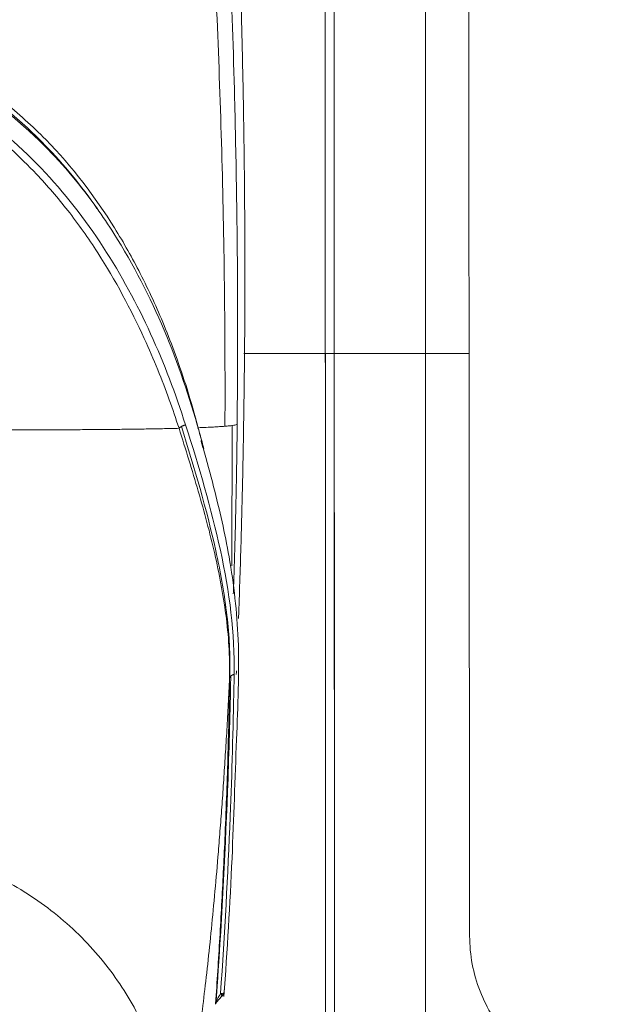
# Model space of a CAD drawing. Header units: millimetres. Extents: x -771 to 771, y -301 to 2485.
# Tile 235 of 256: x 158 to 236, y 101 to 231. Entities that reach past the tile are written whole.
import ezdxf

# ---------------------------------------------------------------- set-up
doc = ezdxf.new("R2010")
doc.units = ezdxf.units.MM
doc.layers.add('ORTHO$2', color=7, linetype='Continuous', true_color=0xffffff)

msp = doc.modelspace()

# ---------------------------------------------------------------- linework, layer by layer
at = {"layer": 'ORTHO$2', "color": 155, "linetype": 'Continuous', "lineweight": 13}
for p, q in [((199.95, 84.32), (199.79, 492.18)), ((199.95, 84.32), (199.91, 186.7)), ((186.42, 158.76), (186.47, 177.23))]:
    msp.add_line(p, q, dxfattribs=at)
at = {"layer": 'ORTHO$2', "color": 155, "linetype": 'Continuous', "lineweight": 18}
msp.add_line((188.03, 186.7), (198.75, 186.7), dxfattribs=at)
at = {"layer": 'ORTHO$2', "color": 155, "linetype": 'Continuous', "lineweight": 13}
for points, knots in [([(198.77, 84.32), (198.77, 101.31), (198.76, 135.3), (198.75, 186.28), (198.73, 237.26), (198.72, 271.24), (198.71, 305.23), (198.69, 339.22), (198.67, 390.2), (198.65, 441.18), (198.64, 475.16), (198.63, 492.16)], [0, 0, 0, 0, 0.125, 0.25, 0.375, 0.5, 0.5, 0.625, 0.75, 0.875, 1, 1, 1, 1]), ([(211.92, 492.21), (211.92, 475.21), (211.93, 441.22), (211.93, 390.24), (211.94, 339.26), (211.94, 305.27), (211.94, 271.28), (211.94, 237.29), (211.94, 186.3), (211.94, 135.32), (211.94, 101.33), (211.94, 84.33)], [0, 0, 0, 0, 0.125, 0.25, 0.375, 0.5, 0.5, 0.625, 0.75, 0.875, 1, 1, 1, 1]), ([(185.52, 177.13), (185.55, 184.15), (185.52, 191.18), (185.25, 209.77), (184.9, 221.38), (183.38, 255.29), (181.72, 277.53), (179.41, 299.67)], [0, 0, 0, 0, 0.171976, 0.171976, 0.4546, 0.4546, 1, 1, 1, 1]), ([(181.97, 300.33), (182.19, 297.98), (182.64, 293.16), (183.28, 285.7), (183.91, 277.82), (184.61, 268.02), (185.42, 255.01), (186.23, 238.56), (186.77, 222.47), (187.09, 206.78), (187.23, 192.46), (187.16, 182.2), (187.14, 177.38)], [0, 0, 0, 0, 0.057406, 0.118202, 0.182397, 0.249997, 0.357777, 0.500002, 0.651131, 0.750004, 0.882469, 1, 1, 1, 1]), ([(168.62, 205.88), (166.57, 208.76), (164.29, 211.51), (158.19, 217.64), (154.04, 220.79), (149.62, 223.5)], [0, 0, 0, 0, 0.419153, 0.419153, 1, 1, 1, 1]), ([(149.69, 223.72), (152.01, 222.33), (154.22, 220.81), (158.25, 217.6), (160.09, 215.92), (164.35, 211.56), (166.63, 208.75), (168.66, 205.82)], [0, 0, 0, 0, 0.297273, 0.297273, 0.580126, 0.580126, 1, 1, 1, 1]), ([(149.98, 224.28), (150.63, 223.87), (151.73, 223.18), (153.34, 222.12), (154.81, 221.07), (157.84, 218.75), (163.94, 213.26), (169.83, 205.49), (174.56, 197.07), (177.13, 191.45), (179.1, 186.35), (180.63, 181.86), (181.53, 178.65), (182, 176.94)], [0, 0, 0, 0, 0.03684, 0.062526, 0.093292, 0.124585, 0.248655, 0.498699, 0.617831, 0.749301, 0.822178, 0.905736, 1, 1, 1, 1]), ([(150.9, 219.8), (158.58, 214.76), (164.73, 208.05), (171.87, 197.05), (173.93, 193.22), (177.52, 185.38), (179.01, 181.41), (180.33, 177.31)], [0, 0, 0, 0, 0.5, 0.5, 0.75, 0.75, 1, 1, 1, 1]), ([(186.14, 143.98), (186.13, 145.38), (186.11, 148.16), (185.68, 152.29), (185.03, 156.34), (183.9, 161.76), (182.06, 168.6), (180.34, 174.1), (179.47, 176.86)], [0, 0, 0, 0, 0.129094, 0.255714, 0.379422, 0.499671, 0.748772, 1, 1, 1, 1]), ([(186.17, 144.1), (186.19, 144.99), (186.19, 145.83), (186.16, 147.38), (186.13, 148.05), (186.02, 150.05), (185.89, 151.37), (185.39, 155.37), (184.91, 158.04), (183.11, 166.2), (181.48, 171.66), (179.79, 177.09)], [0, 0, 0, 0, 0.080216, 0.080216, 0.141094, 0.141094, 0.262849, 0.262849, 0.506361, 0.506361, 1, 1, 1, 1]), ([(180.33, 177.31), (182.12, 171.8), (183.7, 166.31), (186.14, 155.3), (186.82, 149.84), (186.74, 144.44)], [0, 0, 0, 0, 0.5, 0.5, 1, 1, 1, 1]), ([(187.14, 177.38), (187.12, 176.03), (187.09, 173.33), (187.02, 169.29), (186.93, 165.27), (186.83, 161.25), (186.72, 157.84), (186.65, 155.78), (186.62, 155.04)], [0, 0, 0, 0, 0.180009, 0.359591, 0.539087, 0.718839, 0.899188, 1, 1, 1, 1]), ([(186.14, 143.98), (186.08, 142.83), (185.97, 140.53), (185.78, 137.15), (185.57, 133.82), (185.36, 130.55), (185.14, 127.33), (184.9, 124.17), (184.45, 118.53), (183.75, 110.76), (182.75, 101.68), (181.69, 93.79), (180.79, 88.34), (180.06, 84.69), (179.51, 82.33), (178.97, 80.32), (178.61, 79.31), (178.43, 78.8)], [0, 0, 0, 0, 0.035681, 0.071294, 0.10689, 0.142518, 0.178227, 0.214067, 0.250087, 0.374801, 0.500014, 0.624932, 0.749945, 0.812605, 0.875005, 0.937389, 1, 1, 1, 1]), ([(184.29, 101.1), (184.38, 102.54), (184.58, 105.43), (184.84, 109.76), (185.09, 114.08), (185.31, 118.41), (185.53, 123.11), (185.73, 128.12), (185.9, 133.27), (186.04, 138.54), (186.11, 142.05), (186.14, 143.98)], [0, 0, 0, 0, 0.099141, 0.198708, 0.298705, 0.399135, 0.500001, 0.626659, 0.750001, 0.86219, 1, 1, 1, 1]), ([(184.36, 101.33), (184.42, 102.16), (184.47, 102.98), (185.14, 112.88), (185.61, 121.86), (186.08, 135.17), (186.2, 139.58), (186.29, 144.05), (186.29, 144.14), (186.29, 144.23)], [0, 0, 0, 0, 0.056959, 0.056959, 0.681388, 0.681388, 0.993602, 0.993602, 1, 1, 1, 1]), ([(186.74, 144.44), (186.73, 143.93), (186.62, 137.74), (186.22, 123.87), (185.48, 110.25), (184.94, 102.41)], [0, 0, 0, 0, 0.036635, 0.449656, 1, 1, 1, 1]), ([(184.94, 102.41), (184.94, 102.41), (184.94, 102.41), (184.96, 102.39), (184.97, 102.38), (184.99, 102.35), (185.01, 102.33), (185.04, 102.29), (185.06, 102.26), (185.09, 102.22), (185.11, 102.19), (185.13, 102.15), (185.14, 102.14), (185.15, 102.11), (185.16, 102.1), (185.16, 102.08), (185.15, 102.07), (185.14, 102.06), (185.13, 102.06), (185.11, 102.06), (185.1, 102.07), (185.08, 102.08)], [0, 0, 0, 0, 0.000977, 0.000977, 0.0625, 0.0625, 0.125, 0.125, 0.25, 0.25, 0.375, 0.375, 0.5, 0.5, 0.625, 0.625, 0.75, 0.75, 0.875, 0.875, 1, 1, 1, 1])]:
    msp.add_open_spline(points, degree=3, knots=knots, dxfattribs=at)
at = {"layer": 'ORTHO$2', "color": 155, "linetype": 'Continuous', "lineweight": 18}
for points, knots in [([(217.76, 109.99), (217.75, 123.75), (217.73, 138.04), (217.7, 167.74), (217.69, 183.13), (217.65, 230.96), (217.63, 265.02), (217.61, 301.31), (217.61, 301.33), (217.61, 301.39), (217.61, 301.42), (217.61, 301.51), (217.61, 301.56), (217.61, 301.74), (217.61, 301.85), (217.61, 302.2), (217.61, 302.43), (217.61, 303.13), (217.61, 303.59), (217.61, 304.98), (217.61, 305.92), (217.61, 308.72), (217.6, 310.59), (217.6, 316.25), (217.6, 320.05), (217.59, 331.58), (217.59, 339.41), (217.58, 363.32), (217.57, 379.83), (217.57, 396.93), (217.57, 396.95), (217.57, 396.98), (217.57, 396.99), (217.57, 397.04), (217.57, 397.07), (217.57, 397.15), (217.57, 397.21), (217.57, 397.39), (217.57, 397.5), (217.57, 397.85), (217.57, 398.08), (217.57, 398.78), (217.57, 399.24), (217.57, 400.62), (217.57, 401.54), (217.56, 404.26), (217.56, 406.04), (217.56, 411.32), (217.56, 414.73), (217.56, 424.63), (217.55, 430.8), (217.55, 447.98), (217.54, 457.7), (217.53, 481.61), (217.53, 490.58), (217.54, 492.57)], [0, 0, 0, 0, 0.125, 0.125, 0.25, 0.25, 0.5, 0.5, 0.500244, 0.500244, 0.500488, 0.500488, 0.500977, 0.500977, 0.501953, 0.501953, 0.503906, 0.503906, 0.507812, 0.507812, 0.515625, 0.515625, 0.53125, 0.53125, 0.5625, 0.5625, 0.625, 0.625, 0.75, 0.75, 0.750061, 0.750061, 0.750122, 0.750122, 0.750244, 0.750244, 0.750488, 0.750488, 0.750977, 0.750977, 0.751953, 0.751953, 0.753906, 0.753906, 0.757812, 0.757812, 0.765625, 0.765625, 0.78125, 0.78125, 0.8125, 0.8125, 0.875, 0.875, 1, 1, 1, 1]), ([(187.31, 151.79), (187.32, 152.05), (187.44, 155.4), (187.65, 161.84), (187.88, 171.13), (188.04, 180.42), (188.14, 189.7), (188.16, 198.97), (188.11, 208.25), (188, 217.51), (187.81, 226.77), (187.56, 236.02), (187.24, 245.26), (186.84, 254.5), (186.38, 263.72), (185.86, 272.94), (185.26, 282.14), (184.6, 291.33), (184.1, 297.45), (183.85, 300.51)], [0, 0, 0, 0, 0.005117, 0.067288, 0.129462, 0.191639, 0.253817, 0.315998, 0.378179, 0.440362, 0.502545, 0.564729, 0.626913, 0.689097, 0.75128, 0.813462, 0.875643, 0.937823, 1, 1, 1, 1]), ([(179.47, 176.86), (179.05, 178.12), (178.2, 180.71), (176.67, 184.64), (173.83, 191.2), (170.04, 198.33), (165.01, 205.45), (161.14, 209.98), (157.43, 213.6), (153.98, 216.53), (151.53, 218.24), (150.33, 219.07)], [0, 0, 0, 0, 0.078791, 0.162174, 0.250168, 0.500104, 0.630696, 0.750052, 0.837193, 0.920479, 1, 1, 1, 1]), ([(182.11, 176.47), (179.6, 185.45), (176.07, 194.32), (170.16, 203.65), (169.41, 204.77), (168.62, 205.88)], [0, 0, 0, 0, 0.877819, 0.877819, 1, 1, 1, 1]), ([(198.75, 186.7), (198.78, 186.7), (198.84, 186.7), (199, 186.7), (199.09, 186.7), (199.27, 186.7), (199.34, 186.7), (199.47, 186.7), (199.55, 186.7), (199.79, 186.7), (199.97, 186.7), (200.36, 186.7), (200.57, 186.7), (200.91, 186.7), (201.03, 186.7), (201.22, 186.7), (201.28, 186.7), (201.41, 186.7), (201.47, 186.7), (201.8, 186.7), (202.08, 186.7), (202.66, 186.7), (202.96, 186.7), (203.44, 186.7), (203.6, 186.7), (203.84, 186.7), (203.97, 186.7), (204.09, 186.7), (204.18, 186.7), (204.22, 186.7), (204.6, 186.7), (204.95, 186.7), (205.65, 186.7), (206.01, 186.7), (206.56, 186.7), (206.74, 186.7), (207.02, 186.7), (207.16, 186.7), (207.3, 186.7), (207.39, 186.7), (207.44, 186.7), (207.86, 186.7), (208.24, 186.7), (208.99, 186.7), (209.36, 186.7), (209.92, 186.7), (210.11, 186.7), (210.38, 186.7), (210.52, 186.7), (210.66, 186.7), (210.76, 186.7), (210.8, 186.7), (211.22, 186.7), (211.58, 186.7), (211.94, 186.7)], [0, 0, 0, 0, 0.0625, 0.0625, 0.125, 0.125, 0.15625, 0.15625, 0.1875, 0.1875, 0.25, 0.25, 0.3125, 0.3125, 0.34375, 0.34375, 0.359375, 0.359375, 0.375, 0.375, 0.4375, 0.4375, 0.5, 0.5, 0.53125, 0.53125, 0.546875, 0.554687, 0.554687, 0.5625, 0.5625, 0.625, 0.625, 0.6875, 0.6875, 0.71875, 0.71875, 0.734375, 0.742187, 0.742187, 0.75, 0.75, 0.8125, 0.8125, 0.875, 0.875, 0.90625, 0.90625, 0.921875, 0.929688, 0.929688, 0.9375, 0.9375, 1, 1, 1, 1]), ([(185.39, 102.03), (185.81, 108.15), (186.51, 119.49), (186.97, 135.16), (187.61, 148.23), (186.36, 159.32), (184.43, 167.79), (183.13, 172.57), (182.63, 174.28)], [0, 0, 0, 0, 0.249318, 0.466115, 0.650566, 0.802486, 0.929439, 1, 1, 1, 1]), ([(235.64, 91), (233.27, 91.01), (230.99, 91.5), (226.61, 93.44), (224.68, 94.81), (221.33, 98.37), (220.04, 100.42), (218.22, 105.06), (217.77, 107.48), (217.76, 109.99)], [0, 0, 0, 0, 0.25, 0.25, 0.5, 0.5, 0.75, 0.75, 1, 1, 1, 1]), ([(184.94, 102.41), (185.11, 102.42), (185.28, 102.43), (185.44, 102.55), (185.42, 102.62), (185.42, 102.69)], [0, 0, 0, 0, 0.5, 0.5, 1, 1, 1, 1]), ([(184.27, 101.01), (184.27, 101.02), (184.28, 101.05), (184.35, 101.19), (184.63, 101.56), (184.95, 101.89), (185.23, 102.15)], [0, 0, 0, 0, 0.101188, 0.203762, 0.432922, 1, 1, 1, 1]), ([(184.29, 101.1), (184.29, 101.13), (184.3, 101.19), (184.36, 101.34), (184.44, 101.52), (184.57, 101.75), (184.73, 102.06), (184.87, 102.28), (184.94, 102.41)], [0, 0, 0, 0, 0.100362, 0.21361, 0.345831, 0.500682, 0.71406, 1, 1, 1, 1]), ([(185.12, 102.42), (185.12, 102.41), (185.12, 102.4), (185.11, 102.36), (185.11, 102.33), (185.1, 102.27), (185.1, 102.24), (185.1, 102.21)], [0, 0, 0, 0, 0.137289, 0.137289, 0.585394, 0.585394, 1, 1, 1, 1])]:
    msp.add_open_spline(points, degree=3, knots=knots, dxfattribs=at)
at = {"layer": 'ORTHO$2', "color": 155, "linetype": 'Continuous', "lineweight": 13}
for points in [[(198.77, 84.32), (198.77, 101.38), (198.76, 135.51), (198.75, 169.64), (198.75, 186.7)], [(211.94, 186.7), (211.94, 169.64), (211.94, 135.52), (211.94, 101.4), (211.94, 84.33)]]:
    msp.add_open_spline(points, degree=3, dxfattribs=at)
at = {"layer": 'ORTHO$2', "color": 155, "linetype": 'Continuous', "lineweight": 18}
for points, degree in [([(211.94, 186.7), (213.86, 186.7), (215.78, 186.7), (217.69, 186.7)], 3), ([(182, 176.94), (182.19, 176.24), (182.37, 175.53), (182.55, 174.82)], 3), ([(182.73, 174.21), (182.53, 174.96), (182.32, 175.72), (182.11, 176.47)], 3), ([(182.63, 174.28), (182.37, 175.24)], 1), ([(187.01, 144.43), (187.02, 144.59), (187.03, 144.75), (187.03, 144.91)], 3), ([(185.42, 102.69), (185.41, 102.46), (185.28, 102.22), (185.08, 102.08)], 3), ([(185.42, 102.69), (185.43, 102.81), (185.45, 102.93), (185.46, 103.04)], 3)]:
    msp.add_open_spline(points, degree=degree, dxfattribs=at)
at = {"layer": 'ORTHO$2', "color": 155, "linetype": 'Continuous', "lineweight": 13}
for points, weights in [([(179.47, 176.86), (169.25, 176.59), (151.58, 176.68)], [0.891972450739, 0.872289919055, 1]), ([(182, 176.94), (181.96, 176.89), (181.94, 176.84)], [1, 0.972991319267, 0.956202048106]), ([(187.14, 177.38), (186.77, 177.12), (182, 176.94)], [1, 0.924134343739, 0.90028215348]), ([(139.83, 122.07), (181.09, 119.08), (178.43, 78.8)], [0.938203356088, 0.681648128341, 1])]:
    msp.add_rational_spline(points, weights, degree=2, dxfattribs=at)
at = {"layer": 'ORTHO$2', "color": 155, "linetype": 'Continuous', "lineweight": 18}
for points, weights in [([(180.33, 177.31), (179.76, 177.17), (179.47, 176.86)], [1, 0.860151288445, 1]), ([(186.74, 144.44), (186.17, 144.31), (186.14, 143.98)], [1, 0.85107649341, 1])]:
    msp.add_rational_spline(points, weights, degree=2, dxfattribs=at)

doc.saveas('drawing.dxf')
